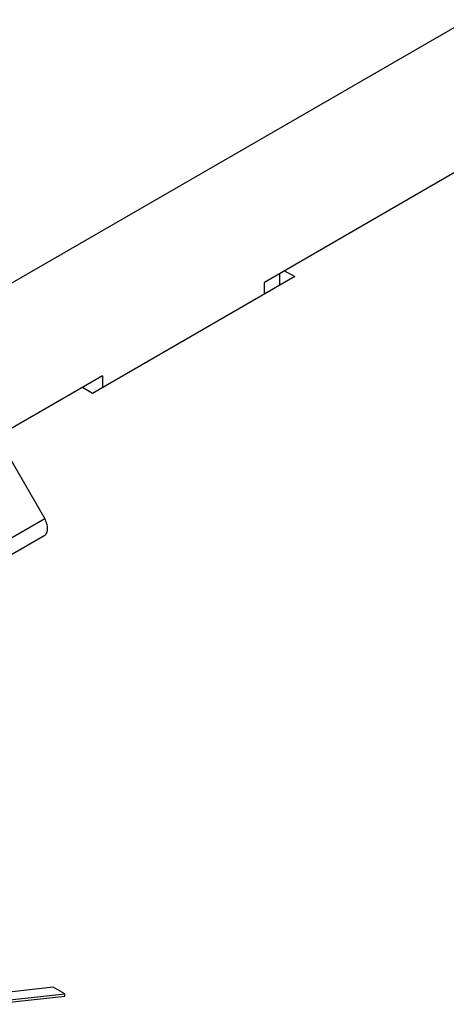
# Model space of a CAD drawing. Header units: inches. Extents: x 0 to 117, y 0 to 83.
# Tile 71 of 83: x 106.791 to 107.379, y 24.087 to 25.442. Entities that reach past the tile are written whole.
import ezdxf

# ---------------------------------------------------------------- set-up
doc = ezdxf.new("R2010")
doc.units = ezdxf.units.IN
doc.header["$LTSCALE"] = 6.431102
doc.header["$MEASUREMENT"] = 0
doc.layers.get('0').update_dxf_attribs({"linetype": 'CONTINUOUS'})
doc.layers.add('02___PRT_ALL_AXES', color=7, linetype='CONTINUOUS')

msp = doc.modelspace()

# ---------------------------------------------------------------- linework, layer by layer
at = {"color": 7, "linetype": 'CONTINUOUS'}
for p, q in [((106.6256, 24.9907), (107.4079, 25.4424)), ((107.4084, 25.2426), (107.1281, 25.0807)), ((107.1699, 25.0888), (106.8915, 24.928)), ((107.149, 25.0928), (107.149, 25.0767)), ((107.1559, 25.0968), (107.1699, 25.0888)), ((107.1281, 25.0647), (107.1281, 25.0807)), ((106.9054, 24.9522), (106.7604, 24.8685)), ((106.9054, 24.9522), (106.9054, 24.9361)), ((106.8915, 24.928), (106.8775, 24.9361)), ((106.7501, 24.0902), (106.8532, 24.1015)), ((106.8375, 24.1106), (106.753, 24.1009)), ((106.8532, 24.1015), (106.8375, 24.1106)), ((106.8532, 24.0983), (106.8532, 24.1015)), ((106.7501, 24.087), (106.8532, 24.0983))]:
    msp.add_line(p, q, dxfattribs=at)
at = {"layer": '02___PRT_ALL_AXES', "color": 7, "linetype": 'CONTINUOUS'}
for p, q in [((106.8256, 24.7556), (106.737, 24.909)), ((105.9771, 24.2657), (106.8256, 24.7556)), ((105.918, 24.2089), (106.8256, 24.7328))]:
    msp.add_line(p, q, dxfattribs=at)
msp.add_open_spline([(106.8256, 24.7328), (106.8269, 24.7336), (106.8292, 24.7365), (106.83, 24.7423), (106.8288, 24.7489), (106.8269, 24.7534), (106.8256, 24.7556)], degree=3, knots=[0, 0, 0, 0, 0.186512, 0.415126, 0.692567, 1, 1, 1, 1], dxfattribs=at)

doc.saveas('drawing.dxf')
